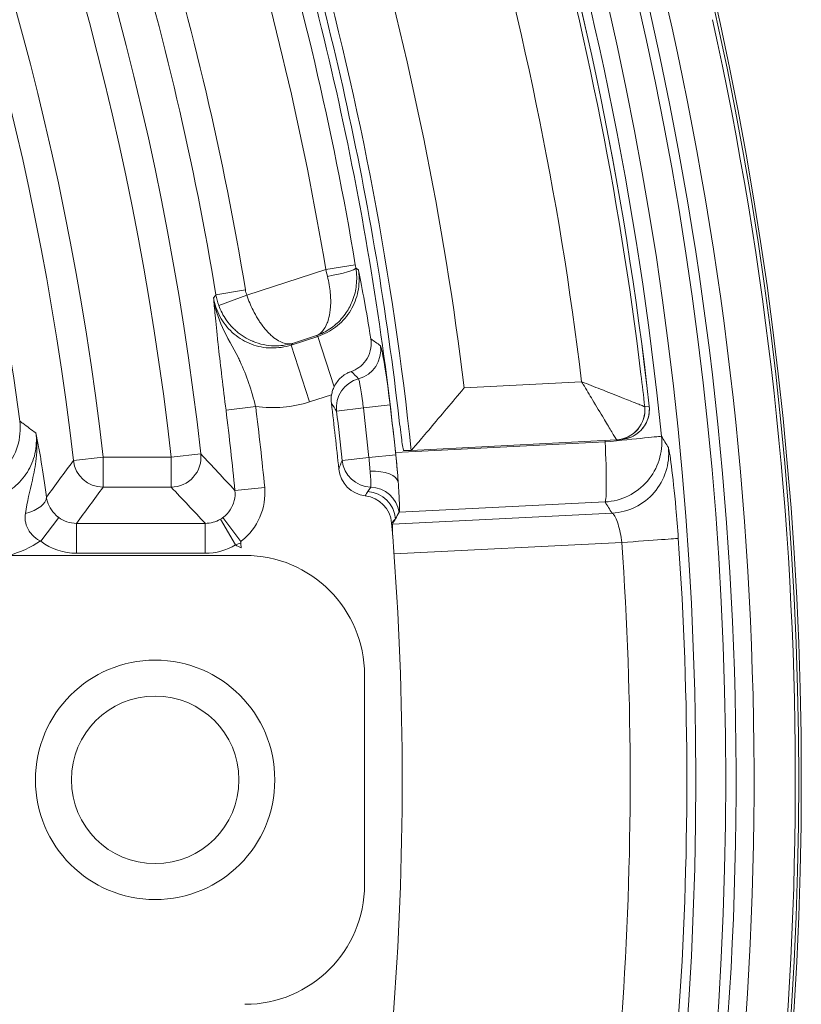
# Model space of a CAD drawing. Header units: inches. Extents: x 2.7 to 14.9, y -4.2 to 15.2.
# Tile 51 of 53: x 14.405 to 14.92, y 12.743 to 13.39. Entities that reach past the tile are written whole.
import ezdxf

# ---------------------------------------------------------------- set-up
doc = ezdxf.new("R2010")
doc.units = ezdxf.units.IN
doc.header["$MEASUREMENT"] = 0
doc.layers.add('Visible (ANSI)', color=7, linetype='Continuous', lineweight=18)
doc.layers.add('Visible Narrow (ANSI)', color=7, linetype='Continuous', lineweight=18)

msp = doc.modelspace()

# ---------------------------------------------------------------- linework, layer by layer
at = {"layer": 'Visible (ANSI)'}
for p, q in [((14.80237, 13.11441), (14.79943, 13.11405)), ((14.66286, 13.10685), (14.79806, 13.11393)), ((14.66286, 13.10685), (14.65795, 13.10685)), ((14.41925, 13.04726), (14.43097, 13.06293)), ((14.53908, 13.06284), (14.55074, 13.04705)), ((14.55074, 13.04705), (14.53908, 13.06284)), ((14.14759, 13.03795), (14.55349, 13.03795)), ((14.63223, 12.95921), (14.63223, 12.82141))]:
    msp.add_line(p, q, dxfattribs=at)
for centre, radius in [((12.59483, 12.89031), 2.3248), ((14.49444, 12.89031), 0.07874), ((14.49444, 12.89031), 0.05512)]:
    msp.add_circle(centre, radius, dxfattribs=at)
for centre, radius, start, end in [((12.59483, 12.89031), 2.2937, 347.05917, 13.26803), ((12.59483, 12.89031), 2.32087, 347.88643, 12.44077), ((14.62998, 13.1403), 0.0197, 170.37183, 187.00374), ((12.59483, 12.89031), 2.03074, 5.77709, 7.00292), ((12.59483, 12.89031), 2.06215, 4.4507, 4.69782), ((12.59483, 12.89031), 2.06215, 355.5493, 4.4507), ((12.59483, 12.89031), 1.96218, 4.45813, 4.5817), ((14.55349, 12.95921), 0.07874, 0, 90), ((14.55349, 12.82141), 0.07874, 270, 0)]:
    msp.add_arc(centre, radius, start, end, dxfattribs=at)
for centre, major_axis, ratio, start_param, end_param in [((14.79996, 13.13395), (0.00241, -0.01954), 0.999657, 0.00005, 0.000165), ((14.79702, 13.13362), (0.00083, -0.01969), 0.999657, 0.010204, 0.080417), ((14.65877, 13.14594), (-0.0041, 0.0391), 0.034924, 3.137934, 3.174731), ((14.63485, 13.09672), (-0.00694, -0.01844), 0.999232, 5.173276, 6.5309), ((14.63042, 13.05757), (-0.01341, -0.01444), 0.998882, 2.401898, 3.777755), ((12.46735, 15.31941), (-0.19105, 3.64049), 0.744838, 4.005066, 4.006567), ((12.46735, 15.31941), (-0.19105, 3.64049), 0.744838, 4.006567, 4.006591), ((12.46735, 15.31941), (-0.19105, 3.64049), 0.744838, 4.003863, 4.005066)]:
    msp.add_ellipse(centre, major_axis=major_axis, ratio=ratio, start_param=start_param, end_param=end_param, dxfattribs=at)
for points in [[(14.72862, 13.56606), (14.77285, 13.42641), (14.80344, 13.28171), (14.81953, 13.13611)], [(14.8013, 13.30016), (14.8013, 13.30015), (14.8013, 13.30015), (14.80129, 13.30014)], [(14.81953, 13.13611), (14.81953, 13.13611), (14.81953, 13.13611), (14.81953, 13.13611)], [(14.83641, 13.07644), (14.83641, 13.07642), (14.83641, 13.0764), (14.83641, 13.07639)], [(14.40964, 13.05785), (14.40964, 13.05785), (14.40965, 13.05785), (14.40965, 13.05785)]]:
    msp.add_open_spline(points, degree=3, dxfattribs=at)
for points, knots in [([(14.55661, 13.5478), (14.58062, 13.47615), (14.60069, 13.40323), (14.63277, 13.25553), (14.64474, 13.18086), (14.65261, 13.1057)], [-1.151699, -1.151699, -1.151699, -1.151699, -0.57585, -0.57585, -0.000001, -0.000001, -0.000001, -0.000001]), ([(14.65511, 13.12647), (14.64689, 13.19812), (14.63495, 13.26928), (14.6037, 13.41008), (14.58441, 13.47961), (14.56154, 13.548)], [-1.09897, -1.09897, -1.09897, -1.09897, -0.549486, -0.549486, -0.000001, -0.000001, -0.000001, -0.000001]), ([(14.62815, 13.22585), (14.62825, 13.22539), (14.62834, 13.22493), (14.62955, 13.21886), (14.63083, 13.21238), (14.63338, 13.19842), (14.63482, 13.19013), (14.63634, 13.18034)], [-0.1792485, -0.1792485, -0.1792485, -0.1792485, -0.1717561, -0.1717561, -0.0805877, -0.0805877, -0.0001509, -0.0001509, -0.0001509, -0.0001509]), ([(14.63634, 13.18034), (14.63664, 13.17841), (14.63666, 13.17641), (14.63598, 13.17196), (14.63514, 13.16959), (14.63276, 13.16556), (14.63135, 13.16389), (14.6282, 13.16122), (14.62653, 13.16018), (14.62431, 13.15924), (14.62388, 13.15907), (14.62345, 13.15892)], [0, 0, 0, 0, 0.01585227, 0.01585227, 0.03504509, 0.03504509, 0.05161511, 0.05161511, 0.0665421, 0.0665421, 0.0700081, 0.0700081, 0.0700081, 0.0700081]), ([(14.62345, 13.15892), (14.6228, 13.15869), (14.62215, 13.15843), (14.62087, 13.15783), (14.62024, 13.15748), (14.61864, 13.1565), (14.61772, 13.15581), (14.61595, 13.15423), (14.61512, 13.15334), (14.61355, 13.1513), (14.61284, 13.15013), (14.61225, 13.14891)], [0.00002452, 0.00002452, 0.00002452, 0.00002452, 0.00532326, 0.00532326, 0.01082974, 0.01082974, 0.01962268, 0.01962268, 0.02893103, 0.02893103, 0.03933848, 0.03933848, 0.03933848, 0.03933848]), ([(14.61225, 13.14891), (14.61185, 13.14807), (14.6115, 13.1472), (14.61093, 13.14543), (14.61071, 13.14452), (14.61056, 13.1436)], [-0.0142382, -0.0142382, -0.0142382, -0.0142382, -0.0071197, -0.0071197, -0.000001, -0.000001, -0.000001, -0.000001]), ([(14.69782, 13.1481), (14.69777, 13.14804), (14.69771, 13.14798), (14.69386, 13.14339), (14.69004, 13.13885), (14.68256, 13.12999), (14.67887, 13.12563), (14.67205, 13.1176), (14.66918, 13.11423), (14.66578, 13.11024), (14.66475, 13.10904), (14.66338, 13.10743), (14.663, 13.10698), (14.6629, 13.10687)], [-0.1703649, -0.1703649, -0.1703649, -0.1703649, -0.1698277, -0.1698277, -0.1302153, -0.1302153, -0.0895818, -0.0895818, -0.0473809, -0.0473809, -0.0224192, -0.0224192, 0, 0, 0, 0]), ([(14.81953, 13.13611), (14.81976, 13.13401), (14.81965, 13.13184), (14.81876, 13.12773), (14.81797, 13.12573), (14.81585, 13.12213), (14.81447, 13.12048), (14.81132, 13.11774), (14.8095, 13.1166), (14.80675, 13.11545), (14.8059, 13.11516), (14.8046, 13.11482), (14.80416, 13.11471), (14.80326, 13.11454), (14.8028, 13.11447), (14.80237, 13.11441)], [0, 0, 0, 0, 0.01614381, 0.01614381, 0.03206762, 0.03206762, 0.04799965, 0.04799965, 0.06393136, 0.06393136, 0.07072788, 0.07072788, 0.07419361, 0.07419361, 0.07770932, 0.07770932, 0.07770932, 0.07770932]), ([(14.65511, 13.12647), (14.65511, 13.12644), (14.65511, 13.1264), (14.6554, 13.1239), (14.65571, 13.12128), (14.65632, 13.11647), (14.65661, 13.11427), (14.65711, 13.11081), (14.65735, 13.10931), (14.65773, 13.10733), (14.65787, 13.10685), (14.65795, 13.10685)], [-0.07590623, -0.07590623, -0.07590623, -0.07590623, -0.07563491, -0.07563491, -0.05674515, -0.05674515, -0.03785539, -0.03785539, -0.0189277, -0.0189277, -0.0001836, -0.0001836, -0.0001836, -0.0001836]), ([(14.4091, 13.06558), (14.41028, 13.07324), (14.41202, 13.08027), (14.41364, 13.08733), (14.41471, 13.09202), (14.41569, 13.09676), (14.41622, 13.10161), (14.41654, 13.10458), (14.4167, 13.10759), (14.41664, 13.1106), (14.41659, 13.11315), (14.41639, 13.1157), (14.41602, 13.11823), (14.41601, 13.1183), (14.41599, 13.11838), (14.41598, 13.11845)], [0, 0, 0, 0, 0.412098, 0.412098, 0.412098, 0.686271, 0.686271, 0.686271, 0.854035, 0.854035, 0.854035, 0.995841, 0.995841, 0.995841, 1, 1, 1, 1]), ([(14.65439, 13.08608), (14.65428, 13.08755), (14.65416, 13.08907), (14.65363, 13.09548), (14.65313, 13.10074), (14.65261, 13.10568), (14.65261, 13.10569), (14.65261, 13.1057)], [-0.50229564, -0.50229564, -0.50229564, -0.50229564, -0.49007548, -0.49007548, -0.45234506, -0.45234506, -0.45224726, -0.45224726, -0.45224726, -0.45224726]), ([(14.65504, 13.06634), (14.65517, 13.06658), (14.65524, 13.06758), (14.65524, 13.06926), (14.65524, 13.07093), (14.65516, 13.07333), (14.65502, 13.07625), (14.65487, 13.07906), (14.65466, 13.08242), (14.65439, 13.08608)], [0, 0, 0, 0, 0.33786, 0.33786, 0.33786, 0.675708, 0.675708, 0.675708, 1, 1, 1, 1]), ([(14.42286, 13.07624), (14.42301, 13.07524), (14.42325, 13.0742), (14.42359, 13.07314), (14.42465, 13.06985), (14.427, 13.066), (14.43069, 13.06314), (14.43078, 13.06307), (14.43088, 13.063), (14.43097, 13.06293)], [0, 0, 0, 0, 0.239969, 0.239969, 0.239969, 0.981214, 0.981214, 0.981214, 1, 1, 1, 1]), ([(14.41907, 13.04739), (14.41898, 13.0474), (14.4189, 13.04736), (14.41876, 13.04744), (14.41817, 13.04777), (14.4176, 13.04812), (14.41705, 13.04849), (14.41538, 13.04962), (14.41385, 13.05098), (14.41259, 13.05251), (14.41223, 13.05296), (14.41188, 13.05343), (14.41156, 13.05391), (14.41046, 13.05557), (14.40967, 13.05741), (14.40925, 13.05926), (14.40914, 13.05975), (14.40905, 13.06024), (14.40899, 13.06074), (14.40878, 13.06237), (14.40882, 13.06402), (14.4091, 13.06558)], [0.0002083, 0.0002083, 0.0002083, 0.0002083, 0.0215001, 0.0215001, 0.0215001, 0.1067114, 0.1067114, 0.1067114, 0.3647429, 0.3647429, 0.3647429, 0.4407716, 0.4407716, 0.4407716, 0.7031274, 0.7031274, 0.7031274, 0.7721553, 0.7721553, 0.7721553, 0.9999856, 0.9999856, 0.9999856, 0.9999856]), ([(14.65076, 13.05034), (14.65067, 13.05213), (14.6506, 13.05372), (14.65056, 13.05499), (14.65052, 13.05625), (14.65051, 13.05723), (14.65054, 13.05783), (14.65056, 13.05822), (14.65059, 13.05846), (14.65063, 13.05854)], [0, 0, 0, 0, 0.376727, 0.376727, 0.376727, 0.753462, 0.753462, 0.753462, 1, 1, 1, 1])]:
    msp.add_open_spline(points, degree=3, knots=knots, dxfattribs=at)
at = {"layer": 'Visible Narrow (ANSI)'}
for p, q in [((14.55475, 13.20903), (14.60673, 13.22592)), ((14.60673, 13.22592), (14.62614, 13.22916)), ((14.62652, 13.22686), (14.62815, 13.22585)), ((14.53443, 13.20934), (14.55383, 13.21254)), ((14.55475, 13.20903), (14.53626, 13.20234)), ((14.5839, 13.17631), (14.60149, 13.18202)), ((14.60061, 13.18256), (14.58471, 13.17739)), ((14.60149, 13.18202), (14.60061, 13.18256)), ((14.61225, 13.14891), (14.60149, 13.18202)), ((14.58471, 13.17739), (14.5839, 13.17631)), ((14.59606, 13.13889), (14.5839, 13.17631)), ((14.69782, 13.1481), (14.77506, 13.15215)), ((14.61056, 13.1436), (14.59606, 13.13889)), ((14.6481, 13.14464), (14.6481, 13.14465)), ((14.54107, 13.13338), (14.56059, 13.13582)), ((14.61382, 13.13279), (14.63145, 13.13491)), ((14.63145, 13.13491), (14.64906, 13.13703)), ((14.81629, 13.13587), (14.81629, 13.13587)), ((14.81656, 13.13589), (14.81656, 13.13589)), ((14.81659, 13.13575), (14.81952, 13.13611)), ((14.65261, 13.1057), (14.79053, 13.11257)), ((14.79792, 13.11415), (14.79792, 13.11415)), ((14.79806, 13.11393), (14.79806, 13.11393)), ((14.44062, 13.1003), (14.46016, 13.10252)), ((14.46016, 13.08286), (14.46016, 13.10252)), ((14.46016, 13.10252), (14.50493, 13.10252)), ((14.50493, 13.10252), (14.52448, 13.10469)), ((14.50493, 13.08286), (14.50493, 13.10252)), ((14.61744, 13.10046), (14.6351, 13.1023)), ((14.6351, 13.1023), (14.65274, 13.10413)), ((14.66286, 13.10685), (14.66286, 13.10685)), ((14.50493, 13.08286), (14.46016, 13.08286)), ((14.54694, 13.08061), (14.56651, 13.08252)), ((14.79053, 13.07308), (14.65504, 13.06634)), ((14.53908, 13.06284), (14.53908, 13.06285)), ((14.65063, 13.05854), (14.79508, 13.06572)), ((14.44276, 13.03937), (14.44276, 13.05902)), ((14.44276, 13.05902), (14.52738, 13.05902)), ((14.52738, 13.03937), (14.52738, 13.05902)), ((14.54732, 13.04479), (14.53737, 13.06172)), ((14.80149, 13.04641), (14.65161, 13.03896)), ((14.52738, 13.03937), (14.44276, 13.03937)), ((14.84155, 13.00171), (14.84155, 13.00171)), ((14.84155, 12.77891), (14.84155, 12.77891))]:
    msp.add_line(p, q, dxfattribs=at)
for radius in [2.32315, 2.27508, 2.2554]:
    msp.add_circle((12.59483, 12.89031), radius, dxfattribs=at)
for centre, radius, start, end in [((12.59483, 12.89031), 1.94152, 6.33942, 83.66058), ((12.59483, 12.89031), 1.92185, 6.33942, 83.66058), ((12.59483, 12.89031), 1.87736, 6.49029, 83.50971), ((12.59483, 12.89031), 1.8577, 6.49029, 83.50971), ((12.59483, 12.89031), 2.07938, 5.97804, 24.94466), ((12.59483, 12.89031), 1.82578, 7.42735, 26.43032), ((12.59483, 12.89031), 2.05937, 9.47041, 17.0182), ((12.59483, 12.89031), 2.0397, 9.47041, 17.01939), ((12.59483, 12.89031), 1.98532, 9.34061, 16.99488), ((12.59483, 12.89031), 1.96566, 9.34061, 16.99362), ((12.59483, 12.89031), 2.28189, 347.05925, 13.26795), ((14.57322, 13.21572), 0.01965, 189.32875, 199.91258), ((12.59483, 12.89031), 1.98103, 5.56777, 7.12062), ((12.59483, 12.89031), 2.05125, 5.93187, 6.84845), ((12.59483, 12.89031), 2.06899, 5.93187, 6.84845), ((12.59483, 12.89031), 1.96136, 5.56777, 7.11883), ((12.59483, 12.89031), 2.0335, 5.93187, 6.84845)]:
    msp.add_arc(centre, radius, start, end, dxfattribs=at)
for centre, major_axis, ratio, start_param, end_param in [((13.13399, 13.04457), (-0.50086, 1.75057), 0.855596, 4.529789, 4.894992), ((14.60722, 13.22604), (-0.00937, 0.03842), 0.012666, 1.570742, 1.686683), ((14.60712, 13.22365), (0.01941, 0.0033), 0.114664, 4.729245, 6.248047), ((14.57319, 13.21573), (-0.03147, 0.02353), 0.999543, 0.805601, 0.990267), ((23.70559, -101.10749), (-9.19911, 114.32884), 0.036785, 6.251865, 6.253281), ((14.62321, 13.17315), (0.01144, 0.01602), 0.998844, 4.023623, 5.47075), ((14.63336, 13.13514), (-0.01645, -0.01082), 0.999235, 4.391855, 5.820574), ((16.98991, -216.93949), (-2.57435, 230.19942), 0.029979, 6.252531, 6.253224), ((14.56909, 13.19654), (0.06986, -0.01028), 0.866585, 4.718296, 5.232198), ((13.22599, 11.93786), (0.85908, -2.13875), 0.778051, 1.830351, 1.833047), ((14.79701, 13.1336), (0.01274, 0.015), 0.999273, 3.89852, 5.526257), ((14.79703, 13.13359), (0.00241, -0.01954), 0.999657, 6.212934, 7.841423), ((14.79996, 13.13395), (0.00241, -0.01954), 0.999657, 0.000114, 1.558253), ((12.85352, 30.95659), (-1.96306, 17.82084), 0.000863, 3.140671, 3.141604), ((14.36629, 13.12124), (-0.02298, -0.03197), 0.998215, 0.624072, 2.322762), ((14.78847, 13.11234), (0.03917, 0.00396), 0.000362, 0.02618, 1.518132), ((14.78847, 13.11234), (0.03346, 0.02074), 0.998222, 4.210749, 5.828533), ((13.18096, 11.7931), (-0.81812, 2.48142), 0.789535, 4.996557, 4.999966), ((14.78847, 13.11234), (0.00195, -0.03932), 0.052553, 0.05236, 1.573851), ((14.79302, 13.10499), (0.03352, 0.02065), 0.998227, 4.213522, 5.827792), ((14.79486, 13.15316), (-0.00319, 0.03923), 0.013109, 3.115024, 3.143053), ((14.50493, 13.10252), (-0.01428, -0.01355), 0.997399, 0.81269, 2.491575), ((12.93305, 8.24097), (-0.42871, 5.79582), 0.576992, 5.656529, 5.664101), ((13.11273, 16.25481), (0.57556, 4.22066), 0.566196, 3.940075, 3.948638), ((14.46016, 13.10252), (-0.01594, 0.01155), 0.997912, 0.741436, 2.196922), ((12.99738, 13.95936), (0.36133, 2.27886), 0.778044, 4.44905, 4.451747), ((14.63702, 13.1025), (-0.01844, 0.0069), 0.999233, 0.461838, 1.891902), ((14.6348, 13.08422), (0.01963, 0.00151), 0.460613, 0.039329, 1.47897), ((12.59483, 17.5014), (0, 5.55845), 0.553122, 3.786407, 3.793508), ((12.59483, 7.15595), (0, -6.85957), 0.553122, 2.607167, 2.614029), ((119.41165, 71.50903), (-104.80663, -58.55013), 0.020254, 6.24495, 6.245614), ((14.63558, 13.06318), (0.01445, -0.01337), 0.9988, 0.905053, 2.280123), ((14.63562, 13.06325), (0.01823, -0.00743), 0.997246, 0.546184, 1.921149), ((14.40329, 13.07425), (0.01953, 0.00247), 0.488721, 4.95227, 6.233167), ((-33.12128, 236.41474), (47.57424, -223.48164), 0.029923, 0.030096, 0.030441), ((14.63297, 13.06034), (0.01457, -0.01323), 0.998862, 0.821101, 2.232476), ((12.67588, 11.34588), (0.15787, -3.00827), 0.865826, 2.133256, 2.136234), ((14.52763, 13.07754), (0.01881, 0.00325), 0.968953, 4.53299, 5.081858), ((-1.44846, 125.67655), (15.98128, -112.68596), 0.036732, 0.030074, 0.030766), ((14.37417, 13.12892), (-0.01485, 0.09307), 0.900908, 3.25447, 3.521691), ((14.4408, 13.07266), (0.03442, -0.01117), 0.911265, 4.354517, 5.054701), ((14.52799, 13.07624), (0.03699, 0.0091), 0.96603, 4.463136, 5.012357), ((14.47136, 13.1383), (0.08576, -0.08751), 0.448513, 6.077733, 6.143031), ((43.75445, 69.02667), (29.20533, 55.98285), 0.035292, 3.140676, 3.142577), ((14.79943, 13.04641), (0.03927, 0.00278), 0.003707, 4.764618, 6.257005), ((12.59992, 12.89031), (2.2071, 0), 0.999999, 6.212399, 6.353971), ((13.14694, 12.89031), (0, -1.95349), 0.868888, 1.489375, 1.652218)]:
    msp.add_ellipse(centre, major_axis=major_axis, ratio=ratio, start_param=start_param, end_param=end_param, dxfattribs=at)
for points, knots in [([(12.81027, 15.11502), (12.81543, 15.11452), (12.82056, 15.11401), (12.82568, 15.11348), (12.98772, 15.09669), (13.12795, 15.0644), (13.24605, 15.02847), (13.36788, 14.9914), (13.46636, 14.95041), (13.54364, 14.91419), (13.54478, 14.91366), (13.54619, 14.913), (13.54779, 14.91224), (13.55299, 14.90979), (13.5602, 14.90636), (13.56652, 14.90331), (13.59131, 14.89135), (13.61433, 14.87967), (13.63566, 14.86845), (13.66409, 14.85349), (13.68952, 14.83934), (13.71208, 14.82632), (13.71288, 14.82586), (13.71369, 14.82539), (13.7145, 14.82492), (13.73662, 14.81212), (13.76343, 14.796), (13.78915, 14.77973), (13.81583, 14.76286), (13.84326, 14.74472), (13.87132, 14.72517), (13.87197, 14.72472), (13.87261, 14.72427), (13.87324, 14.72383), (13.88623, 14.71477), (13.8953, 14.70829), (13.90636, 14.70027), (13.91796, 14.69185), (13.93001, 14.68294), (13.94248, 14.67349), (13.96744, 14.65461), (13.99411, 14.6336), (14.02225, 14.61021), (14.03631, 14.59852), (14.04768, 14.58883), (14.05967, 14.57841), (14.07166, 14.56799), (14.08353, 14.55744), (14.0953, 14.54677), (14.11812, 14.52607), (14.14051, 14.5049), (14.16245, 14.48327), (14.16314, 14.4826), (14.16382, 14.48193), (14.1645, 14.48125), (14.1758, 14.47009), (14.18974, 14.45601), (14.20244, 14.44284), (14.21514, 14.42967), (14.22742, 14.41661), (14.2393, 14.40369), (14.26306, 14.37784), (14.28519, 14.35253), (14.30585, 14.32793), (14.34458, 14.28179), (14.37809, 14.23812), (14.4072, 14.19777), (14.40913, 14.19509), (14.41104, 14.19243), (14.41294, 14.18978), (14.41955, 14.18053), (14.42677, 14.17027), (14.43433, 14.15933), (14.44282, 14.14704), (14.45173, 14.13388), (14.46069, 14.12034), (14.4621, 14.1182), (14.46352, 14.11605), (14.46494, 14.11389), (14.46724, 14.11039), (14.46954, 14.10686), (14.47186, 14.10329), (14.47302, 14.1015), (14.4735, 14.10075), (14.47381, 14.10028), (14.47411, 14.09981), (14.47424, 14.09962), (14.47467, 14.09895), (14.47641, 14.09626), (14.47895, 14.09231), (14.48227, 14.0871), (14.48887, 14.07674), (14.49857, 14.06138), (14.511, 14.04078), (14.51109, 14.04063), (14.51118, 14.04048), (14.51127, 14.04033), (14.53239, 14.00531), (14.54621, 13.98058), (14.55791, 13.95916), (14.56587, 13.9446), (14.57281, 13.93155), (14.58002, 13.91762), (14.58658, 13.90496), (14.59337, 13.89157), (14.60122, 13.8756), (14.60223, 13.87353), (14.60326, 13.87142), (14.60431, 13.86926), (14.63557, 13.80509), (14.65942, 13.74922), (14.68213, 13.68989), (14.70484, 13.63056), (14.72502, 13.57026), (14.74261, 13.50922), (14.77584, 13.39393), (14.79983, 13.27597), (14.81414, 13.15684), (14.81498, 13.14982), (14.81579, 13.14279), (14.81657, 13.13576)], [0, 0, 0, 0, 0.003824, 0.003824, 0.003824, 0.125, 0.125, 0.125, 0.25, 0.25, 0.25, 0.251838, 0.251838, 0.251838, 0.257812, 0.257812, 0.257812, 0.28125, 0.28125, 0.28125, 0.3125, 0.3125, 0.3125, 0.313609, 0.313609, 0.313609, 0.34375, 0.34375, 0.34375, 0.375, 0.375, 0.375, 0.375724, 0.375724, 0.375724, 0.390625, 0.390625, 0.390625, 0.40625, 0.40625, 0.40625, 0.4375, 0.4375, 0.4375, 0.453125, 0.453125, 0.453125, 0.46875, 0.46875, 0.46875, 0.499057, 0.499057, 0.499057, 0.5, 0.5, 0.5, 0.515625, 0.515625, 0.515625, 0.53125, 0.53125, 0.53125, 0.5625, 0.5625, 0.5625, 0.621109, 0.621109, 0.621109, 0.625, 0.625, 0.625, 0.638582, 0.638582, 0.638582, 0.653836, 0.653836, 0.653836, 0.65625, 0.65625, 0.65625, 0.660156, 0.660156, 0.660156, 0.662109, 0.662109, 0.662109, 0.664063, 0.664063, 0.664063, 0.671875, 0.671875, 0.671875, 0.687386, 0.687386, 0.687386, 0.6875, 0.6875, 0.6875, 0.713775, 0.713775, 0.713775, 0.73165, 0.73165, 0.73165, 0.747898, 0.747898, 0.747898, 0.75, 0.75, 0.75, 0.8125, 0.8125, 0.8125, 0.875, 0.875, 0.875, 0.993039, 0.993039, 0.993039, 1, 1, 1, 1]), ([(14.77506, 13.15215), (14.74566, 13.39695), (14.67459, 13.6369), (14.56589, 13.85825), (14.56079, 13.86862), (14.55564, 13.87897), (14.55043, 13.88929), (14.5487, 13.89273), (14.54614, 13.89776), (14.54522, 13.89961), (14.54245, 13.90516), (14.53794, 13.91434), (14.5318, 13.92721), (14.52975, 13.9315), (14.52677, 13.9378), (14.52511, 13.94131), (14.5185, 13.95533), (14.51197, 13.96938), (14.5054, 13.98342), (14.49883, 13.99746), (14.49223, 14.01149), (14.48556, 14.02551), (14.47472, 14.04829), (14.46304, 14.07104), (14.45069, 14.09337), (14.44793, 14.09835), (14.44514, 14.1033), (14.44231, 14.10822), (14.43585, 14.11944), (14.42918, 14.13049), (14.42227, 14.14128), (14.42083, 14.14353), (14.41937, 14.14577), (14.41791, 14.148), (14.40929, 14.16115), (14.40022, 14.17382), (14.39121, 14.18624), (14.32908, 14.27182), (14.2581, 14.35341), (14.17827, 14.43101), (14.16686, 14.44209), (14.15445, 14.45387), (14.14351, 14.46402), (14.05603, 14.54524), (13.95954, 14.62115), (13.85188, 14.69319), (13.79935, 14.72834), (13.74689, 14.76073), (13.69479, 14.79086), (13.6668, 14.80704), (13.63883, 14.82243), (13.61091, 14.83707), (13.58427, 14.85103), (13.55906, 14.86364), (13.53113, 14.8769), (13.30769, 14.98303), (13.06709, 15.05209), (12.82216, 15.07962)], [0, 0, 0, 0, 0.25, 0.25, 0.25, 0.261719, 0.261719, 0.261719, 0.265625, 0.265625, 0.265625, 0.277344, 0.277344, 0.277344, 0.28125, 0.28125, 0.28125, 0.296875, 0.296875, 0.296875, 0.3125, 0.3125, 0.3125, 0.337882, 0.337882, 0.337882, 0.343543, 0.343543, 0.343543, 0.356441, 0.356441, 0.356441, 0.35913, 0.35913, 0.35913, 0.375, 0.375, 0.375, 0.484375, 0.484375, 0.484375, 0.5, 0.5, 0.5, 0.625, 0.625, 0.625, 0.68599, 0.68599, 0.68599, 0.71875, 0.71875, 0.71875, 0.75, 0.75, 0.75, 1, 1, 1, 1]), ([(14.60061, 13.18256), (14.60367, 13.18362), (14.60668, 13.1851), (14.60942, 13.18692), (14.61216, 13.18875), (14.6147, 13.19095), (14.61693, 13.19345), (14.61809, 13.19477), (14.61919, 13.19618), (14.62019, 13.19766), (14.62184, 13.2001), (14.62325, 13.20279), (14.62434, 13.2056), (14.62498, 13.20725), (14.62552, 13.20897), (14.62595, 13.21072), (14.62633, 13.21232), (14.62662, 13.21395), (14.62681, 13.21559), (14.62723, 13.21929), (14.62715, 13.22313), (14.62652, 13.22686)], [0, 0, 0, 0, 0.185783, 0.185783, 0.185783, 0.371083, 0.371083, 0.371083, 0.468546, 0.468546, 0.468546, 0.628819, 0.628819, 0.628819, 0.72292, 0.72292, 0.72292, 0.80803, 0.80803, 0.80803, 1, 1, 1, 1]), ([(14.60149, 13.18202), (14.60568, 13.18338), (14.6097, 13.18548), (14.61321, 13.18815), (14.61671, 13.19082), (14.6198, 13.19413), (14.62222, 13.19781), (14.62464, 13.20149), (14.62646, 13.20564), (14.62752, 13.20991), (14.62859, 13.21418), (14.62892, 13.2187), (14.62851, 13.22308), (14.62843, 13.22401), (14.62831, 13.22493), (14.62815, 13.22585)], [0, 0, 0, 0, 0.237788, 0.237788, 0.237788, 0.47542, 0.47542, 0.47542, 0.712912, 0.712912, 0.712912, 0.950516, 0.950516, 0.950516, 1, 1, 1, 1]), ([(14.60061, 13.18256), (14.60208, 13.18316), (14.60346, 13.18416), (14.60465, 13.18552), (14.60585, 13.18691), (14.60689, 13.18869), (14.60771, 13.1908), (14.60814, 13.1919), (14.60851, 13.1931), (14.60883, 13.19439), (14.60934, 13.1965), (14.6097, 13.19888), (14.60986, 13.20143), (14.60995, 13.20292), (14.60998, 13.20449), (14.60994, 13.20612), (14.60991, 13.20759), (14.60982, 13.20911), (14.60967, 13.21066), (14.60934, 13.21414), (14.60872, 13.21783), (14.60782, 13.22148)], [0.0000001, 0.0000001, 0.0000001, 0.0000001, 0.1843093, 0.1843093, 0.1843093, 0.3710955, 0.3710955, 0.3710955, 0.4685553, 0.4685553, 0.4685553, 0.6288266, 0.6288266, 0.6288266, 0.7229258, 0.7229258, 0.7229258, 0.8080338, 0.8080338, 0.8080338, 1, 1, 1, 1]), ([(14.5329, 13.20734), (14.53383, 13.20054), (14.53587, 13.19407), (14.53866, 13.18788), (14.54166, 13.18123), (14.54566, 13.17488), (14.54896, 13.16831), (14.54943, 13.16738), (14.54989, 13.16644), (14.55034, 13.16548), (14.55247, 13.16095), (14.55443, 13.15611), (14.55618, 13.15096), (14.5578, 13.14617), (14.55928, 13.14102), (14.56057, 13.13587)], [0, 0, 0, 0, 0.2763441, 0.2763441, 0.2763441, 0.5736687, 0.5736687, 0.5736687, 0.6157384, 0.6157384, 0.6157384, 0.8145641, 0.8145641, 0.8145641, 0.9992943, 0.9992943, 0.9992943, 0.9992943]), ([(14.54107, 13.13338), (14.54015, 13.14074), (14.53924, 13.14819), (14.5384, 13.15512), (14.53757, 13.16203), (14.5368, 13.16861), (14.53614, 13.17446), (14.53601, 13.17562), (14.53589, 13.17677), (14.53576, 13.17789), (14.53499, 13.18487), (14.5344, 13.19082), (14.53391, 13.19602), (14.53353, 13.20007), (14.5332, 13.2038), (14.5329, 13.20734)], [0, 0, 0, 0, 0.227389, 0.227389, 0.227389, 0.454045, 0.454045, 0.454045, 0.499301, 0.499301, 0.499301, 0.780919, 0.780919, 0.780919, 1, 1, 1, 1]), ([(14.5329, 13.20734), (14.53297, 13.20688), (14.53306, 13.20641), (14.53315, 13.20595), (14.53401, 13.20163), (14.53562, 13.1974), (14.53786, 13.19361), (14.5401, 13.18982), (14.54302, 13.18637), (14.54639, 13.18354), (14.54976, 13.1807), (14.55368, 13.17842), (14.5578, 13.17687), (14.56193, 13.17531), (14.56638, 13.17445), (14.57079, 13.17436), (14.57521, 13.17427), (14.5797, 13.17493), (14.5839, 13.17631)], [0, 0, 0, 0, 0.020684, 0.020684, 0.020684, 0.216435, 0.216435, 0.216435, 0.411914, 0.411914, 0.411914, 0.607554, 0.607554, 0.607554, 0.803623, 0.803623, 0.803623, 1, 1, 1, 1]), ([(14.58471, 13.17739), (14.58284, 13.17693), (14.58072, 13.17705), (14.57855, 13.17779), (14.57601, 13.17864), (14.57328, 13.18039), (14.57058, 13.18286), (14.57047, 13.18296), (14.57036, 13.18306), (14.57026, 13.18316), (14.56801, 13.18527), (14.56573, 13.18795), (14.5636, 13.19107), (14.56307, 13.19185), (14.56254, 13.19266), (14.56202, 13.1935), (14.56091, 13.19529), (14.55984, 13.19722), (14.55885, 13.19921), (14.55731, 13.2023), (14.55591, 13.20564), (14.55475, 13.20903)], [0, 0, 0, 0, 0.211017, 0.211017, 0.211017, 0.456976, 0.456976, 0.456976, 0.46669, 0.46669, 0.46669, 0.671037, 0.671037, 0.671037, 0.722243, 0.722243, 0.722243, 0.831248, 0.831248, 0.831248, 1, 1, 1, 1]), ([(14.58471, 13.17739), (14.58087, 13.17623), (14.57673, 13.17563), (14.57266, 13.17574), (14.56808, 13.17586), (14.56338, 13.17686), (14.55897, 13.17866), (14.5588, 13.17873), (14.55862, 13.17881), (14.55844, 13.17888), (14.55472, 13.18046), (14.55114, 13.18266), (14.54795, 13.1854), (14.54716, 13.18609), (14.54638, 13.18681), (14.54563, 13.18757), (14.54403, 13.18918), (14.54255, 13.19095), (14.54123, 13.19283), (14.53919, 13.19574), (14.53748, 13.19897), (14.53626, 13.20234)], [0, 0, 0, 0, 0.214906, 0.214906, 0.214906, 0.456909, 0.456909, 0.456909, 0.46664, 0.46664, 0.46664, 0.670997, 0.670997, 0.670997, 0.722209, 0.722209, 0.722209, 0.831227, 0.831227, 0.831227, 1, 1, 1, 1]), ([(14.64269, 13.17587), (14.64273, 13.17584), (14.64277, 13.17578), (14.64281, 13.1757), (14.64364, 13.17403), (14.64612, 13.15998), (14.64829, 13.14317), (14.64856, 13.14114), (14.64881, 13.13908), (14.64906, 13.13703)], [0, 0, 0, 0, 0.043966, 0.043966, 0.043966, 0.897061, 0.897061, 0.897061, 1, 1, 1, 1]), ([(14.63145, 13.13491), (14.63126, 13.13649), (14.63105, 13.13808), (14.63085, 13.13961), (14.63057, 13.14171), (14.63028, 13.14374), (14.63, 13.14554), (14.62972, 13.14734), (14.62945, 13.14896), (14.62921, 13.15026), (14.62906, 13.15108), (14.62893, 13.15179), (14.6288, 13.15236), (14.62861, 13.15327), (14.62845, 13.15385), (14.62834, 13.15406), (14.62832, 13.1541), (14.6283, 13.15413), (14.62829, 13.15414)], [0, 0, 0, 0, 0.159156, 0.159156, 0.159156, 0.378789, 0.378789, 0.378789, 0.598409, 0.598409, 0.598409, 0.73568, 0.73568, 0.73568, 0.955815, 0.955815, 0.955815, 1, 1, 1, 1]), ([(14.77506, 13.15215), (14.77931, 13.1505), (14.78352, 13.14885), (14.78755, 13.14727), (14.79245, 13.14534), (14.79717, 13.14348), (14.8013, 13.14184), (14.80164, 13.1417), (14.80197, 13.14157), (14.8023, 13.14144), (14.80558, 13.14014), (14.80852, 13.13897), (14.81083, 13.13805), (14.81114, 13.13793), (14.81145, 13.1378), (14.81174, 13.13768), (14.81302, 13.13718), (14.81406, 13.13676), (14.81485, 13.13644), (14.81588, 13.13603), (14.81647, 13.13579), (14.81657, 13.13576)], [0, 0, 0, 0, 0.20871, 0.20871, 0.20871, 0.4624721, 0.4624721, 0.4624721, 0.4831446, 0.4831446, 0.4831446, 0.6896591, 0.6896591, 0.6896591, 0.7180039, 0.7180039, 0.7180039, 0.8403484, 0.8403484, 0.8403484, 0.9999634, 0.9999634, 0.9999634, 0.9999634]), ([(14.79804, 13.11394), (14.79799, 13.11403), (14.79766, 13.11459), (14.7971, 13.11553), (14.79666, 13.11626), (14.79608, 13.11722), (14.79538, 13.1184), (14.79521, 13.11867), (14.79504, 13.11895), (14.79487, 13.11924), (14.79359, 13.12137), (14.79197, 13.12408), (14.79015, 13.1271), (14.78997, 13.1274), (14.78979, 13.12771), (14.7896, 13.12802), (14.78737, 13.13173), (14.78484, 13.13594), (14.78221, 13.1403), (14.78026, 13.14355), (14.77817, 13.147), (14.7761, 13.15043), (14.77594, 13.15069), (14.77578, 13.15096), (14.77562, 13.15123), (14.77554, 13.15137), (14.77545, 13.15151), (14.77536, 13.15165), (14.77526, 13.15182), (14.77516, 13.15199), (14.77506, 13.15215)], [0, 0, 0, 0, 0.1599194, 0.1599194, 0.1599194, 0.2824392, 0.2824392, 0.2824392, 0.3108196, 0.3108196, 0.3108196, 0.5175535, 0.5175535, 0.5175535, 0.5381995, 0.5381995, 0.5381995, 0.785433, 0.785433, 0.785433, 0.9691718, 0.9691718, 0.9691718, 0.9834472, 0.9834472, 0.9834472, 0.9911009, 0.9911009, 0.9911009, 1, 1, 1, 1]), ([(14.40529, 13.12633), (14.40596, 13.12584), (14.40662, 13.12535), (14.40729, 13.12486), (14.41019, 13.12272), (14.41309, 13.12059), (14.41598, 13.11845)], [0, 0, 0, 0, 0.186135, 0.186135, 0.186135, 1, 1, 1, 1]), ([(14.37692, 13.07424), (14.38134, 13.07423), (14.38582, 13.07498), (14.38999, 13.07644), (14.39415, 13.07789), (14.39812, 13.08008), (14.40157, 13.08284), (14.40501, 13.08559), (14.40802, 13.08897), (14.41035, 13.09271), (14.41268, 13.09644), (14.4144, 13.10063), (14.41535, 13.10492), (14.41634, 13.10933), (14.41655, 13.11397), (14.41598, 13.11845)], [0, 0, 0, 0, 0.199464, 0.199464, 0.199464, 0.398626, 0.398626, 0.398626, 0.597374, 0.597374, 0.597374, 0.795978, 0.795978, 0.795978, 1, 1, 1, 1]), ([(14.41598, 13.11845), (14.41656, 13.11559), (14.41715, 13.1126), (14.41774, 13.10942), (14.41826, 13.10667), (14.41878, 13.10375), (14.41931, 13.10057), (14.41938, 13.10017), (14.41945, 13.09977), (14.41951, 13.09936), (14.4206, 13.09279), (14.42176, 13.08498), (14.42286, 13.07624)], [0, 0, 0, 0, 0.267957, 0.267957, 0.267957, 0.499685, 0.499685, 0.499685, 0.528912, 0.528912, 0.528912, 1, 1, 1, 1]), ([(14.83219, 13.10881), (14.83293, 13.10759), (14.83516, 13.09076), (14.83711, 13.06887), (14.83767, 13.0626), (14.83822, 13.05586), (14.83869, 13.04919)], [0, 0, 0, 0, 0.777504, 0.777504, 0.777504, 1, 1, 1, 1]), ([(14.63591, 13.09336), (14.63578, 13.0951), (14.63561, 13.09701), (14.63543, 13.09894), (14.63533, 13.10005), (14.63521, 13.10118), (14.6351, 13.1023)], [0, 0, 0, 0, 0.638564, 0.638564, 0.638564, 1, 1, 1, 1]), ([(14.63632, 13.08287), (14.63632, 13.08288), (14.63632, 13.08289), (14.63632, 13.0829), (14.63638, 13.08308), (14.63641, 13.08364), (14.6364, 13.08452), (14.63639, 13.08541), (14.63634, 13.08665), (14.63626, 13.08815), (14.63618, 13.08964), (14.63606, 13.09143), (14.63591, 13.09336)], [0, 0, 0, 0, 0.014015, 0.014015, 0.014015, 0.342905, 0.342905, 0.342905, 0.671467, 0.671467, 0.671467, 1, 1, 1, 1]), ([(14.56651, 13.08252), (14.56779, 13.06936), (14.56182, 13.05556), (14.55134, 13.0475), (14.55114, 13.04735), (14.55094, 13.0472), (14.55074, 13.04705)], [0, 0, 0, 0, 0.981681, 0.981681, 0.981681, 1, 1, 1, 1]), ([(14.53908, 13.06285), (14.53918, 13.06292), (14.53928, 13.063), (14.53938, 13.06307), (14.54113, 13.06441), (14.54266, 13.06608), (14.54386, 13.06792), (14.54507, 13.06977), (14.54596, 13.07185), (14.54648, 13.074), (14.547, 13.07614), (14.54716, 13.07841), (14.54694, 13.08061)], [0, 0, 0, 0, 0.018289, 0.018289, 0.018289, 0.344675, 0.344675, 0.344675, 0.671988, 0.671988, 0.671988, 1, 1, 1, 1]), ([(14.43097, 13.06293), (14.43257, 13.06174), (14.43436, 13.06078), (14.43624, 13.06012), (14.43832, 13.0594), (14.44056, 13.05902), (14.44276, 13.05902)], [0, 0, 0, 0, 0.47395, 0.47395, 0.47395, 1, 1, 1, 1]), ([(14.80149, 13.04641), (14.80124, 13.04861), (14.80089, 13.05083), (14.80047, 13.05287), (14.80004, 13.05493), (14.79954, 13.05688), (14.79901, 13.05855), (14.79848, 13.06026), (14.79791, 13.06173), (14.79736, 13.06286), (14.7968, 13.06401), (14.79626, 13.06485), (14.79577, 13.06531), (14.79552, 13.06554), (14.79529, 13.06568), (14.79508, 13.06572)], [0, 0, 0, 0, 0.218354, 0.218354, 0.218354, 0.4392, 0.4392, 0.4392, 0.663148, 0.663148, 0.663148, 0.888793, 0.888793, 0.888793, 1, 1, 1, 1])]:
    msp.add_open_spline(points, degree=3, knots=knots, dxfattribs=at)
for points in [[(14.81952, 13.13611), (14.8034, 13.28202), (14.77295, 13.42605), (14.7286, 13.56606)], [(14.73477, 13.56644), (14.78105, 13.41997), (14.81216, 13.26913), (14.82763, 13.11631)], [(14.62614, 13.22916), (14.62627, 13.22839), (14.62639, 13.22762), (14.62652, 13.22686)], [(14.5329, 13.20734), (14.53341, 13.20801), (14.53392, 13.20868), (14.53443, 13.20934)], [(14.81952, 13.13611), (14.81953, 13.13611), (14.81953, 13.13611), (14.81953, 13.13611)], [(14.79053, 13.11257), (14.7905, 13.11289), (14.79047, 13.11321), (14.79044, 13.11353)], [(14.65274, 13.10413), (14.6534, 13.09787), (14.65396, 13.09161), (14.65439, 13.08608)], [(14.6363, 13.08284), (14.6363, 13.08285), (14.63631, 13.08286), (14.63632, 13.08287)], [(14.53737, 13.06172), (14.53796, 13.06206), (14.53853, 13.06244), (14.53908, 13.06284)]]:
    msp.add_open_spline(points, degree=3, dxfattribs=at)

doc.saveas('drawing.dxf')
